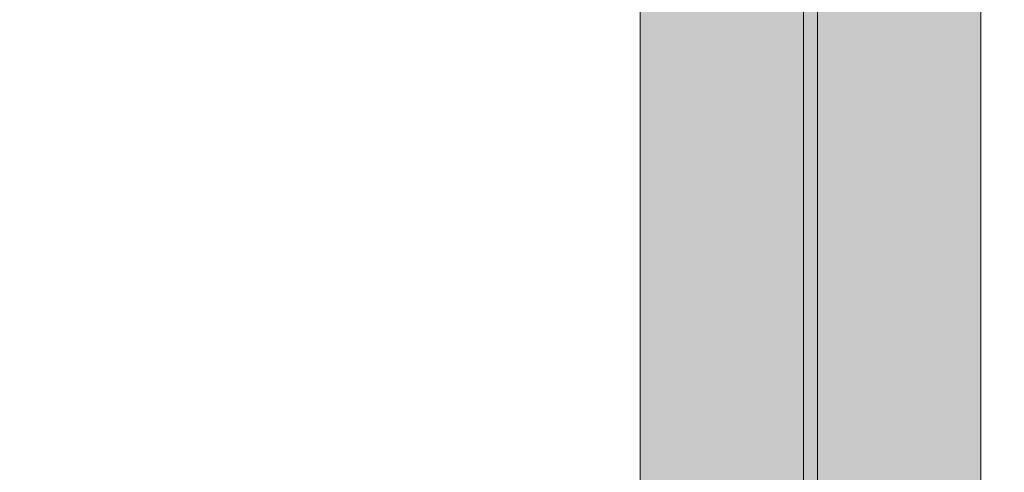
# Model space of a CAD drawing. Header units: millimetres. Extents: x 17 to 413, y 4 to 292.
# Tile 86 of 189: x 241.94 to 246.88, y 121.44 to 123.71. Entities that reach past the tile are written whole.
import ezdxf

# ---------------------------------------------------------------- set-up
doc = ezdxf.new("R2010")
doc.units = ezdxf.units.MM
doc.linetypes.add('DASHED', pattern=[1.524, 1.27, -0.254])
for name, color, linetype in [('FILL-C_95A8CE', 7, 'Continuous'), ('LINE-STEEL', 7, 'Continuous'), ('LINE-STEEL-DASH', 7, 'DASHED')]:
    doc.layers.add(name, color=color, linetype=linetype)

msp = doc.modelspace()

# ---------------------------------------------------------------- hatches: boundary and pattern name
at = {"layer": 'FILL-C_95A8CE', "true_color": 0x95a8ce}
h = msp.add_hatch(color=253, dxfattribs=at)
h.dxf.hatch_style = 1
h.paths.add_polyline_path([(245.0503, 118.3961), (245.0503, 129.511), (246.759, 129.511), (246.759, 118.3961)])
h = msp.add_hatch(color=253, dxfattribs=at)
h.dxf.hatch_style = 1
h.paths.add_polyline_path([(245.0503, 118.3961), (245.0503, 129.511), (246.759, 129.511), (246.759, 118.3961)])
h = msp.add_hatch(color=253, dxfattribs=at)
h.dxf.hatch_style = 1
h.paths.add_polyline_path([(245.0503, 118.3145), (245.0503, 129.3957), (245.8703, 129.3957), (245.8703, 118.3145)])
h = msp.add_hatch(color=253, dxfattribs=at)
h.dxf.hatch_style = 1
h.paths.add_polyline_path([(245.0503, 118.3145), (245.0503, 129.3957), (245.8703, 129.3957), (245.8703, 118.3145)])
h = msp.add_hatch(color=253, dxfattribs=at)
h.dxf.hatch_style = 1
h.paths.add_polyline_path([(245.939, 118.3145), (245.939, 129.3957), (246.759, 129.3957), (246.759, 118.3145)])
h = msp.add_hatch(color=253, dxfattribs=at)
h.dxf.hatch_style = 1
h.paths.add_polyline_path([(245.939, 118.3145), (245.939, 129.3957), (246.759, 129.3957), (246.759, 118.3145)])
h = msp.add_hatch(color=253, dxfattribs=at)
h.dxf.hatch_style = 1
h.paths.add_polyline_path([(245.0503, 127.891), (245.8703, 127.891), (245.8703, 117.2505), (245.0503, 117.2505)])
h = msp.add_hatch(color=253, dxfattribs=at)
h.dxf.hatch_style = 1
h.paths.add_polyline_path([(245.0503, 127.891), (245.8703, 127.891), (245.8703, 117.2505), (245.0503, 117.2505)])
h = msp.add_hatch(color=253, dxfattribs=at)
h.dxf.hatch_style = 1
h.paths.add_polyline_path([(245.939, 127.891), (246.759, 127.891), (246.759, 117.2505), (245.939, 117.2505)])
h = msp.add_hatch(color=253, dxfattribs=at)
h.dxf.hatch_style = 1
h.paths.add_polyline_path([(245.939, 127.891), (246.759, 127.891), (246.759, 117.2505), (245.939, 117.2505)])
h = msp.add_hatch(color=253, dxfattribs=at)
h.dxf.hatch_style = 1
h.paths.add_polyline_path([(245.0503, 117.169), (245.0503, 127.7757), (246.759, 127.7757), (246.759, 117.169)])
h = msp.add_hatch(color=253, dxfattribs=at)
h.dxf.hatch_style = 1
h.paths.add_polyline_path([(245.0503, 127.7757), (246.759, 127.7757), (246.759, 117.169), (245.0503, 117.169)])

# ---------------------------------------------------------------- linework, layer by layer
at = {"layer": 'LINE-STEEL', "lineweight": 5}
for points in [[(245.0503, 118.3961), (245.0503, 129.511), (246.759, 129.511), (246.759, 118.3961)], [(245.0503, 118.3961), (245.0503, 129.511), (246.759, 129.511), (246.759, 118.3961)], [(245.0503, 118.3145), (245.0503, 129.3957), (245.8703, 129.3957), (245.8703, 118.3145)], [(245.0503, 118.3145), (245.0503, 129.3957), (245.8703, 129.3957), (245.8703, 118.3145)], [(245.939, 118.3145), (245.939, 129.3957), (246.759, 129.3957), (246.759, 118.3145)], [(245.939, 118.3145), (245.939, 129.3957), (246.759, 129.3957), (246.759, 118.3145)], [(245.0503, 127.891), (245.8703, 127.891), (245.8703, 117.2505), (245.8703, 117.2505), (245.0503, 117.2505), (245.0503, 127.891)], [(245.0503, 127.891), (245.8703, 127.891), (245.8703, 117.2505), (245.8703, 117.2505), (245.0503, 117.2505), (245.0503, 127.891)], [(245.939, 127.891), (246.759, 127.891), (246.759, 117.2505), (246.759, 117.2505), (245.939, 117.2505), (245.939, 127.891)], [(245.939, 127.891), (246.759, 127.891), (246.759, 117.2505), (246.759, 117.2505), (245.939, 117.2505), (245.939, 127.891)], [(245.0503, 117.169), (245.0503, 127.7757), (246.759, 127.7757), (246.759, 117.169)], [(245.0503, 127.7757), (246.759, 127.7757), (246.759, 117.169), (245.0503, 117.169)]]:
    msp.add_lwpolyline(points, close=True, dxfattribs=at)
at = {"layer": 'LINE-STEEL-DASH', "lineweight": 5}
for points in [[(236.959, 120.5977), (237.3609, 120.5977), (237.3609, 120.5977), (238.5684, 120.5977), (238.5684, 120.5977), (242.0436, 120.5977), (242.033, 120.5984), (242.033, 120.5989), (242.0331, 120.599), (242.0331, 120.599), (242.0436, 120.5977), (242.0436, 120.5977), (242.0436, 120.5977), (242.454, 120.5977), (242.454, 120.5977), (242.9846, 120.5977), (242.9846, 121.2477), (243.5113, 121.2477), (243.5113, 121.329), (243.5113, 121.381), (245.0503, 121.381), (245.0503, 127.7757)], [(246.759, 127.7757), (246.759, 121.381), (264.818, 121.381)]]:
    msp.add_lwpolyline(points, dxfattribs=at)

doc.saveas('drawing.dxf')
